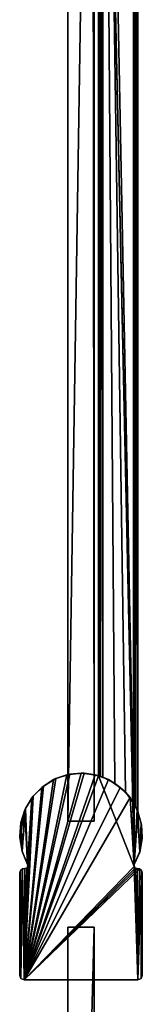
# Model space of a CAD drawing. Header units: metres. Extents: x 0 to 683, y -634 to 49.
# Tile 19 of 22: x 620 to 648, y -401 to -176. Entities that reach past the tile are written whole.
import ezdxf

# ---------------------------------------------------------------- set-up
doc = ezdxf.new("R2010")
doc.units = ezdxf.units.M

msp = doc.modelspace()

# ---------------------------------------------------------------- linework, layer by layer
at = {"layer": 'Y2A65'}
for points in [[(646.479675, -369.002625), (638.312683, 4.012834), (647.312683, 13.012834)], [(646.312256, 12.012419, 6.8), (639.312683, 5.012834, 6.8), (646.312256, -354.90918, 6.8)], [(646.312256, 12.012419, 6.8), (646.312256, -354.90918, 6.8), (646.484253, 12.184372, 6.785111)], [(646.312256, -354.90918, 6.8), (646.705566, -355.611298, 6.719441), (646.484253, 12.184372, 6.785111)], [(647.312683, -356.935669), (646.479675, -369.002625), (647.312683, 13.012834)], [(646.484253, 12.184372, 6.785111), (646.705566, -355.611298, 6.719441), (647.024475, 12.724623, 6.502149)], [(647.16156, -356.570007, 6.328299), (647.024475, 12.724623, 6.502149), (646.705566, -355.611298, 6.719441)], [(647.26355, 12.9637, 6.109252), (647.024475, 12.724623, 6.502149), (647.16156, -356.570007, 6.328299)], [(647.27948, -356.852844, 6.055089), (647.26355, 12.9637, 6.109252), (647.16156, -356.570007, 6.328299)], [(647.312683, 13.012834, 5.8), (647.26355, 12.9637, 6.109252), (647.27948, -356.852844, 6.055089)], [(647.312683, -356.935669, 5.8), (647.312683, 13.012834, 5.8), (647.27948, -356.852844, 6.055089)], [(647.312683, -356.935669, 5.8), (647.312683, -356.935669), (647.312683, 13.012834, 5.8)], [(647.312683, -356.935669), (647.312683, 13.012834), (647.312683, 13.012834, 5.8)], [(638.600647, 4.300764, 6.501865), (638.726807, -348.817932, 6.610183), (639.140747, 4.840896, 6.785042)], [(639.140747, 4.840896, 6.785042), (638.726807, -348.817932, 6.610183), (639.312683, -349.027802, 6.8)], [(639.312683, 5.012834, 6.8), (639.140747, 4.840896, 6.785042), (639.312683, -349.027802, 6.8)], [(642.064819, -350.450348, 6.8), (639.312683, 5.012834, 6.8), (639.312683, -349.027802, 6.8)], [(644.436768, -352.443329, 6.8), (639.312683, 5.012834, 6.8), (642.064819, -350.450348, 6.8)], [(646.312256, -354.90918, 6.8), (639.312683, 5.012834, 6.8), (644.436768, -352.443329, 6.8)], [(638.312683, 4.012834, 5.799586), (638.312683, -348.687012, 5.799586), (638.361694, 4.061841, 6.108867)], [(638.312683, -348.687012, 5.799586), (638.422424, -348.720306, 6.255084), (638.361694, 4.061841, 6.108867)], [(646.479675, -369.002625), (646.417236, -369.453949), (638.312683, 4.012834)], [(646.417236, -369.453949), (638.312683, -348.687012), (638.312683, 4.012834)], [(638.312683, -348.687012), (638.312683, -348.687012, 5.799586), (638.312683, 4.012834)], [(638.312683, -348.687012, 5.799586), (638.312683, 4.012834, 5.799586), (638.312683, 4.012834)], [(638.361694, 4.061841, 6.108867), (638.422424, -348.720306, 6.255084), (638.600647, 4.300764, 6.501865)], [(638.422424, -348.720306, 6.255084), (638.726807, -348.817932, 6.610183), (638.600647, 4.300764, 6.501865)], [(634.300964, -348.099579, 2000), (621.300293, -395.299591, 2000), (637.517334, -348.474304, 2000)], [(631.084473, -348.473816, 2000), (621.300293, -395.299591, 2000), (634.300964, -348.099579, 2000)], [(635.041687, -348.119232), (621.300293, -395.299591), (631.728943, -348.337646)], [(638.312683, -348.687012), (621.300293, -395.299591), (635.041687, -348.119232)], [(631.728943, -348.337646), (621.300293, -395.299591), (628.560791, -349.329956)], [(628.040039, -349.576996, 2000), (621.300293, -395.299591, 2000), (631.084473, -348.473816, 2000)], [(637.517334, -348.474304, 2000), (621.300293, -395.299591, 2000), (640.561584, -349.577972, 2000)], [(628.040039, -349.576996, 2000), (631.084473, -348.473816, 2000), (628.560791, -349.329956)], [(628.560791, -349.329956), (631.084473, -348.473816, 2000), (631.728943, -348.337646)], [(631.084473, -348.473816, 2000), (634.300964, -348.099579, 2000), (631.728943, -348.337646)], [(631.728943, -348.337646), (634.300964, -348.099579, 2000), (635.041687, -348.119232)], [(637.517334, -348.474304, 2000), (635.041687, -348.119232), (634.300964, -348.099579, 2000)], [(635.041687, -348.119232), (637.517334, -348.474304, 2000), (638.312683, -348.687012)], [(639.312683, -349.027802, 6.8), (637.517334, -348.474304, 2000), (640.561584, -349.577972, 2000)], [(638.726807, -348.817932, 6.610183), (637.517334, -348.474304, 2000), (639.312683, -349.027802, 6.8)], [(638.422424, -348.720306, 6.255084), (637.517334, -348.474304, 2000), (638.726807, -348.817932, 6.610183)], [(638.312683, -348.687012, 5.799586), (637.517334, -348.474304, 2000), (638.422424, -348.720306, 6.255084)], [(638.312683, -348.687012), (637.517334, -348.474304, 2000), (638.312683, -348.687012, 5.799586)], [(646.417236, -369.453949), (621.300293, -395.299591), (638.312683, -348.687012)], [(628.560791, -349.329956), (621.300293, -395.299591), (625.715332, -351.040375)], [(625.330505, -351.350128, 2000), (621.300293, -395.299591, 2000), (628.040039, -349.576996, 2000)], [(640.561584, -349.577972, 2000), (621.300293, -395.299591, 2000), (643.270874, -351.351532, 2000)], [(625.330505, -351.350128, 2000), (628.040039, -349.576996, 2000), (625.715332, -351.040375)], [(625.715332, -351.040375), (628.040039, -349.576996, 2000), (628.560791, -349.329956)], [(639.312683, -349.027802, 6.8), (640.561584, -349.577972, 2000), (642.064819, -350.450348, 6.8)], [(640.561584, -349.577972, 2000), (643.270874, -351.351532, 2000), (642.064819, -350.450348, 6.8)], [(642.064819, -350.450348, 6.8), (643.270874, -351.351532, 2000), (644.436768, -352.443329, 6.8)], [(625.715332, -351.040375), (621.300293, -395.299591), (623.352661, -353.372681)], [(623.100769, -353.698334, 2000), (621.300293, -395.299591, 2000), (625.330505, -351.350128, 2000)], [(643.270874, -351.351532, 2000), (621.300293, -395.299591, 2000), (645.500244, -353.700073, 2000)], [(623.100769, -353.698334, 2000), (625.330505, -351.350128, 2000), (623.352661, -353.372681)], [(623.352661, -353.372681), (625.330505, -351.350128, 2000), (625.715332, -351.040375)], [(643.270874, -351.351532, 2000), (645.500244, -353.700073, 2000), (644.436768, -352.443329, 6.8)], [(644.436768, -352.443329, 6.8), (645.500244, -353.700073, 2000), (646.312256, -354.90918, 6.8)], [(623.352661, -353.372681), (621.300293, -395.299591), (622.182861, -369.452515)], [(622.182861, -369.452515, 2000), (621.300293, -395.299591, 2000), (623.100769, -353.698334, 2000)], [(645.500244, -353.700073, 2000), (621.300293, -395.299591, 2000), (646.417236, -369.453949, 2000)], [(623.100769, -353.698334, 2000), (621.470215, -356.495972, 2000), (622.118958, -369.000702, 2000)], [(623.100769, -353.698334, 2000), (621.605591, -356.195709), (621.470215, -356.495972, 2000)], [(621.605591, -356.195709), (623.352661, -353.372681), (622.118958, -369.000702)], [(621.605591, -356.195709), (623.100769, -353.698334, 2000), (623.352661, -353.372681)], [(622.118958, -369.000702), (623.352661, -353.372681), (622.182861, -369.452515)], [(622.182861, -369.452515, 2000), (623.100769, -353.698334, 2000), (622.118958, -369.000702, 2000)], [(647.130371, -356.497986, 2000), (645.500244, -353.700073, 2000), (646.479675, -369.002625, 2000)], [(646.479675, -369.002625, 2000), (645.500244, -353.700073, 2000), (646.417236, -369.453949, 2000)], [(645.500244, -353.700073, 2000), (646.705566, -355.611298, 6.719441), (646.312256, -354.90918, 6.8)], [(646.705566, -355.611298, 6.719441), (645.500244, -353.700073, 2000), (647.16156, -356.570007, 6.328299)], [(645.500244, -353.700073, 2000), (647.130371, -356.497986, 2000), (647.16156, -356.570007, 6.328299)], [(620.526001, -359.593414, 2000), (620.318665, -362.824921, 2000), (621.470215, -356.495972, 2000)], [(620.318665, -362.824921, 2000), (620.859314, -366.017609, 2000), (621.470215, -356.495972, 2000)], [(620.526001, -359.593414, 2000), (621.470215, -356.495972, 2000), (620.572388, -359.350769)], [(620.572388, -359.350769), (621.605591, -356.195709), (620.836487, -365.938507)], [(620.572388, -359.350769), (621.470215, -356.495972, 2000), (621.605591, -356.195709)], [(620.836487, -365.938507), (621.605591, -356.195709), (622.118958, -369.000702)], [(622.118958, -369.000702, 2000), (621.470215, -356.495972, 2000), (620.859314, -366.017609, 2000)], [(647.739807, -366.019714, 2000), (647.130371, -356.497986, 2000), (646.479675, -369.002625, 2000)], [(646.479675, -369.002625), (647.312683, -356.935669), (647.706116, -366.133362)], [(648.074097, -359.595551, 2000), (647.130371, -356.497986, 2000), (647.739807, -366.019714, 2000)], [(647.16156, -356.570007, 6.328299), (647.130371, -356.497986, 2000), (647.27948, -356.852844, 6.055089)], [(648.074097, -359.595551, 2000), (647.27948, -356.852844, 6.055089), (647.130371, -356.497986, 2000)], [(647.27948, -356.852844, 6.055089), (648.074097, -359.595551, 2000), (647.312683, -356.935669, 5.8)], [(647.312683, -356.935669), (648.13324, -359.946228), (647.706116, -366.133362)], [(647.312683, -356.935669), (648.074097, -359.595551, 2000), (648.13324, -359.946228)], [(647.312683, -356.935669, 5.8), (648.074097, -359.595551, 2000), (647.312683, -356.935669)], [(620.311096, -362.6604), (620.572388, -359.350769), (620.836487, -365.938507)], [(620.311096, -362.6604), (620.526001, -359.593414, 2000), (620.572388, -359.350769)], [(620.318665, -362.824921, 2000), (620.526001, -359.593414, 2000), (620.311096, -362.6604)], [(648.280945, -362.827087, 2000), (648.074097, -359.595551, 2000), (647.739807, -366.019714, 2000)], [(648.13324, -359.946228), (648.074097, -359.595551, 2000), (648.280945, -362.827087, 2000)], [(647.706116, -366.133362), (648.13324, -359.946228), (648.266602, -363.063751)], [(648.266602, -363.063751), (648.13324, -359.946228), (648.280945, -362.827087, 2000)], [(620.836487, -365.938507), (620.318665, -362.824921, 2000), (620.311096, -362.6604)], [(620.836487, -365.938507), (620.859314, -366.017609, 2000), (620.318665, -362.824921, 2000)], [(647.739807, -366.019714, 2000), (647.706116, -366.133362), (648.266602, -363.063751)], [(647.739807, -366.019714, 2000), (648.266602, -363.063751), (648.280945, -362.827087, 2000)], [(622.118958, -369.000702), (622.118958, -369.000702, 2000), (620.836487, -365.938507)], [(622.118958, -369.000702, 2000), (620.859314, -366.017609, 2000), (620.836487, -365.938507)], [(646.479675, -369.002625, 2000), (646.479675, -369.002625), (647.739807, -366.019714, 2000)], [(646.479675, -369.002625), (647.706116, -366.133362), (647.739807, -366.019714, 2000)], [(620.592896, -395.006561), (620.299866, -394.299164), (620.464294, -370.353027)], [(620.464294, -370.353027), (620.299866, -394.299164), (620.299866, -370.902405)], [(620.299866, -370.902405, 2000), (620.299866, -394.299164, 2000), (620.464294, -370.353027, 2000)], [(620.299866, -394.299164, 2000), (620.592896, -395.006561, 2000), (620.464294, -370.353027, 2000)], [(620.464294, -370.353027, 2000), (620.464294, -370.353027), (620.299866, -370.902405, 2000)], [(620.464294, -370.353027), (620.299866, -370.902405), (620.299866, -370.902405, 2000)], [(620.299866, -394.299164), (620.299866, -394.299164, 2000), (620.299866, -370.902405)], [(620.299866, -394.299164, 2000), (620.299866, -370.902405, 2000), (620.299866, -370.902405)], [(620.903503, -369.984314), (620.592896, -395.006561), (620.464294, -370.353027)], [(620.464294, -370.353027, 2000), (620.592896, -395.006561, 2000), (620.903503, -369.984314, 2000)], [(620.903503, -369.984314, 2000), (620.903503, -369.984314), (620.464294, -370.353027, 2000)], [(620.903503, -369.984314), (620.464294, -370.353027), (620.464294, -370.353027, 2000)], [(620.592896, -395.006561), (620.903503, -369.984314), (621.300293, -395.299591)], [(621.300293, -395.299591, 2000), (620.903503, -369.984314, 2000), (620.592896, -395.006561, 2000)], [(620.903503, -369.984314), (621.473083, -369.917542), (621.300293, -395.299591)], [(620.903503, -369.984314, 2000), (621.300293, -395.299591, 2000), (621.473083, -369.917542, 2000)], [(621.473083, -369.917542, 2000), (621.473083, -369.917542), (620.903503, -369.984314, 2000)], [(621.473083, -369.917542), (620.903503, -369.984314), (620.903503, -369.984314, 2000)], [(622.182861, -369.452515), (621.300293, -395.299591), (621.920044, -369.825562)], [(621.920044, -369.825562, 2000), (621.300293, -395.299591, 2000), (622.182861, -369.452515, 2000)], [(647.299438, -395.299591), (621.300293, -395.299591), (646.417236, -369.453949)], [(646.417236, -369.453949, 2000), (621.300293, -395.299591, 2000), (646.680237, -369.825958, 2000)], [(621.920044, -369.825562), (621.300293, -395.299591), (621.473083, -369.917542)], [(621.473083, -369.917542, 2000), (621.300293, -395.299591, 2000), (621.920044, -369.825562, 2000)], [(646.680237, -369.825958, 2000), (621.300293, -395.299591, 2000), (647.126587, -369.917542, 2000)], [(647.126587, -369.917542, 2000), (621.300293, -395.299591, 2000), (647.696167, -369.984314, 2000)], [(647.696167, -369.984314, 2000), (621.300293, -395.299591, 2000), (647.299438, -395.299591, 2000)], [(621.920044, -369.825562, 2000), (621.473083, -369.917542), (621.473083, -369.917542, 2000)], [(621.473083, -369.917542), (621.920044, -369.825562, 2000), (621.920044, -369.825562)], [(621.920044, -369.825562, 2000), (622.182861, -369.452515, 2000), (621.920044, -369.825562)], [(621.920044, -369.825562), (622.182861, -369.452515, 2000), (622.182861, -369.452515)], [(622.182861, -369.452515, 2000), (622.118958, -369.000702, 2000), (622.182861, -369.452515)], [(622.182861, -369.452515), (622.118958, -369.000702, 2000), (622.118958, -369.000702)], [(646.417236, -369.453949, 2000), (646.479675, -369.002625), (646.479675, -369.002625, 2000)], [(646.479675, -369.002625), (646.417236, -369.453949, 2000), (646.417236, -369.453949)], [(646.680237, -369.825958), (647.299438, -395.299591), (646.417236, -369.453949)], [(646.417236, -369.453949, 2000), (646.680237, -369.825958, 2000), (646.417236, -369.453949)], [(646.417236, -369.453949), (646.680237, -369.825958, 2000), (646.680237, -369.825958)], [(647.126587, -369.917542), (647.299438, -395.299591), (646.680237, -369.825958)], [(646.680237, -369.825958, 2000), (647.126587, -369.917542, 2000), (646.680237, -369.825958)], [(646.680237, -369.825958), (647.126587, -369.917542, 2000), (647.126587, -369.917542)], [(647.696167, -369.984314), (647.299438, -395.299591), (647.126587, -369.917542)], [(647.696167, -369.984314, 2000), (647.696167, -369.984314), (647.126587, -369.917542, 2000)], [(647.696167, -369.984314), (647.126587, -369.917542), (647.126587, -369.917542, 2000)], [(648.135437, -370.353027), (647.299438, -395.299591), (647.696167, -369.984314)], [(648.135437, -370.353027, 2000), (647.696167, -369.984314, 2000), (647.299438, -395.299591, 2000)], [(648.006836, -395.006561), (647.299438, -395.299591), (648.135437, -370.353027)], [(648.006836, -395.006561, 2000), (648.135437, -370.353027, 2000), (647.299438, -395.299591, 2000)], [(648.135437, -370.353027, 2000), (648.135437, -370.353027), (647.696167, -369.984314, 2000)], [(648.135437, -370.353027), (647.696167, -369.984314), (647.696167, -369.984314, 2000)], [(648.135437, -370.353027), (648.299866, -370.902405), (648.006836, -395.006561)], [(648.299866, -370.902405, 2000), (648.135437, -370.353027, 2000), (648.006836, -395.006561, 2000)], [(648.299866, -370.902405), (648.299866, -394.299164), (648.006836, -395.006561)], [(648.299866, -394.299164, 2000), (648.299866, -370.902405, 2000), (648.006836, -395.006561, 2000)], [(648.299866, -370.902405, 2000), (648.299866, -370.902405), (648.135437, -370.353027, 2000)], [(648.299866, -370.902405), (648.135437, -370.353027), (648.135437, -370.353027, 2000)], [(648.299866, -394.299164), (648.299866, -370.902405), (648.299866, -394.299164, 2000)], [(648.299866, -370.902405), (648.299866, -370.902405, 2000), (648.299866, -394.299164, 2000)], [(620.299866, -394.299164, 2000), (620.299866, -394.299164), (620.592896, -395.006561, 2000)], [(620.299866, -394.299164), (620.592896, -395.006561), (620.592896, -395.006561, 2000)], [(620.592896, -395.006561, 2000), (620.592896, -395.006561), (621.300293, -395.299591, 2000)], [(620.592896, -395.006561), (621.300293, -395.299591), (621.300293, -395.299591, 2000)], [(621.300293, -395.299591), (647.299438, -395.299591), (621.300293, -395.299591, 2000)], [(647.299438, -395.299591), (647.299438, -395.299591, 2000), (621.300293, -395.299591, 2000)], [(647.299438, -395.299591, 2000), (647.299438, -395.299591), (648.006836, -395.006561, 2000)], [(647.299438, -395.299591), (648.006836, -395.006561), (648.006836, -395.006561, 2000)], [(648.006836, -395.006561, 2000), (648.006836, -395.006561), (648.299866, -394.299164, 2000)], [(648.006836, -395.006561), (648.299866, -394.299164), (648.299866, -394.299164, 2000)]]:
    msp.add_3dface(points, dxfattribs=at)
at = {"layer": 'Y2A65012'}
for points in [[(631.299866, -359.099579, 13.5), (636.900391, 1.544305, 13.5), (637.299866, -359.099579, 13.5)], [(631.299866, -14.996019, 13.5), (636.900391, 1.544305, 13.5), (631.299866, -359.099579, 13.5)], [(631.299866, -359.099579, 1980.5), (636.900391, 1.544305, 1980.5), (631.299866, -14.996019, 1980.5)], [(637.299866, -359.099579, 1980.5), (636.900391, 1.544305, 1980.5), (631.299866, -359.099579, 1980.5)], [(637.299866, -359.099579, 13.5), (636.900391, 1.544305, 13.5), (637.299866, -15.045778, 13.5)], [(637.299866, -15.045778, 1980.5), (636.900391, 1.544305, 1980.5), (637.299866, -359.099579, 1980.5)], [(631.299866, -14.996019, 13.5), (631.299866, -359.099579, 13.5), (631.299866, -14.996019, 1980.5)], [(631.299866, -359.099579, 13.5), (631.299866, -359.099579, 1980.5), (631.299866, -14.996019, 1980.5)], [(637.299866, -359.099579, 13.5), (637.299866, -15.045778, 13.5), (637.299866, -359.099579, 1980.5)], [(637.299866, -15.045778, 13.5), (637.299866, -15.045778, 1980.5), (637.299866, -359.099579, 1980.5)], [(631.299866, -359.099579, 13.5), (637.299866, -359.099579, 13.5), (631.299866, -359.099579, 1980.5)], [(637.299866, -359.099579, 13.5), (637.299866, -359.099579, 1980.5), (631.299866, -359.099579, 1980.5)], [(631.299866, -383.299591, 3), (631.299866, -610.299561, 3), (631.299866, -383.299591, 1994)], [(631.299866, -610.299561, 3), (631.299866, -610.299561, 1994), (631.299866, -383.299591, 1994)], [(637.299866, -383.299591, 3), (631.299866, -383.299591, 3), (637.299866, -383.299591, 1994)], [(631.299866, -383.299591, 3), (631.299866, -383.299591, 1994), (637.299866, -383.299591, 1994)], [(631.299866, -383.299591, 3), (637.299866, -383.299591, 3), (631.299866, -610.299561, 3)], [(637.299866, -383.299591, 3), (637.299866, -610.299561, 3), (631.299866, -610.299561, 3)], [(631.299866, -383.299591, 1994), (631.299866, -610.299561, 1994), (637.299866, -383.299591, 1994)], [(631.299866, -610.299561, 1994), (637.299866, -610.299561, 1994), (637.299866, -383.299591, 1994)], [(637.299866, -610.299561, 3), (637.299866, -383.299591, 3), (637.299866, -610.299561, 1994)], [(637.299866, -383.299591, 3), (637.299866, -383.299591, 1994), (637.299866, -610.299561, 1994)]]:
    msp.add_3dface(points, dxfattribs=at)

doc.saveas('drawing.dxf')
